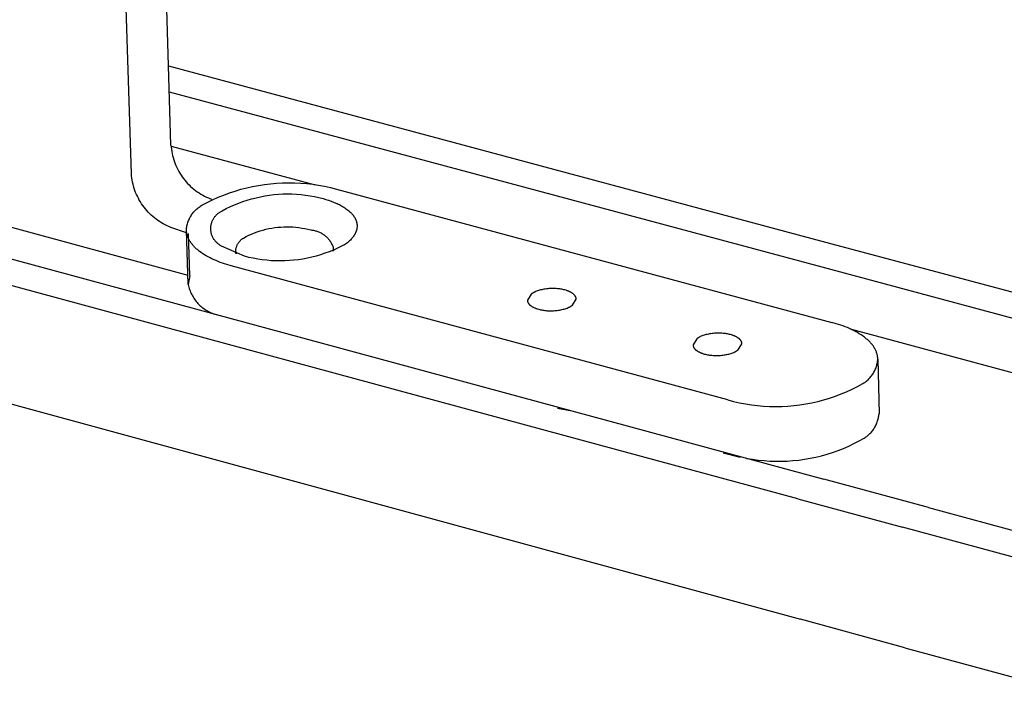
# Model space of a CAD drawing. Header units: millimetres. Extents: x 10249 to 12819, y -11746 to -10122.
# Tile 34 of 37: x 12271 to 12307, y -10499 to -10475. Entities that reach past the tile are written whole.
import ezdxf

# ---------------------------------------------------------------- set-up
doc = ezdxf.new("R2010")
doc.units = ezdxf.units.MM
doc.layers.add('Make2D$Visible$Curvas', color=7, linetype='Continuous')

msp = doc.modelspace()

# ---------------------------------------------------------------- linework, layer by layer
at = {"layer": 'Make2D$Visible$Curvas', "color": 7, "lineweight": -3, "true_color": 0xededed}
for p, q in [((12276.493, -10479.083), (12275.713, -10453.653)), ((12275.059, -10480.122), (12274.265, -10454.67)), ((12276.405, -10476.21), (12300.251, -10482.6)), ((12299.313, -10483.297), (12276.434, -10477.16)), ((12276.493, -10479.083), (12276.499, -10479.16)), ((12276.494, -10479.122), (12281.72, -10480.527)), ((12276.499, -10479.16), (12276.508, -10479.237)), ((12276.508, -10479.237), (12276.52, -10479.313)), ((12276.52, -10479.313), (12276.534, -10479.389)), ((12276.534, -10479.389), (12276.551, -10479.464)), ((12276.551, -10479.464), (12276.571, -10479.539)), ((12276.571, -10479.539), (12276.593, -10479.613)), ((12276.593, -10479.613), (12276.617, -10479.686)), ((12276.617, -10479.686), (12276.644, -10479.759)), ((12276.644, -10479.759), (12276.674, -10479.83)), ((12275.065, -10480.199), (12275.059, -10480.122)), ((12276.674, -10479.83), (12276.706, -10479.9)), ((12276.706, -10479.9), (12276.741, -10479.97)), ((12276.741, -10479.97), (12276.777, -10480.037)), ((12276.777, -10480.037), (12276.816, -10480.104)), ((12276.816, -10480.104), (12276.858, -10480.169)), ((12275.075, -10480.276), (12275.065, -10480.199)), ((12275.086, -10480.353), (12275.075, -10480.276)), ((12275.101, -10480.429), (12275.086, -10480.353)), ((12275.118, -10480.504), (12275.101, -10480.429)), ((12276.858, -10480.169), (12276.901, -10480.233)), ((12276.901, -10480.233), (12276.947, -10480.295)), ((12276.947, -10480.295), (12276.995, -10480.356)), ((12276.995, -10480.356), (12277.045, -10480.415)), ((12277.045, -10480.415), (12277.097, -10480.472)), ((12277.097, -10480.472), (12277.151, -10480.527)), ((12279.888, -10480.511), (12280.105, -10480.485)), ((12280.105, -10480.485), (12280.323, -10480.466)), ((12280.323, -10480.466), (12280.542, -10480.455)), ((12280.542, -10480.455), (12280.761, -10480.451)), ((12280.761, -10480.451), (12280.981, -10480.454)), ((12280.981, -10480.454), (12281.199, -10480.464)), ((12281.199, -10480.464), (12281.418, -10480.482)), ((12281.418, -10480.482), (12281.636, -10480.507)), ((12275.137, -10480.579), (12275.118, -10480.504)), ((12275.159, -10480.653), (12275.137, -10480.579)), ((12275.184, -10480.726), (12275.159, -10480.653)), ((12275.211, -10480.799), (12275.184, -10480.726)), ((12275.241, -10480.87), (12275.211, -10480.799)), ((12277.151, -10480.527), (12277.207, -10480.581)), ((12277.207, -10480.581), (12277.264, -10480.632)), ((12277.264, -10480.632), (12277.324, -10480.682)), ((12277.324, -10480.682), (12277.385, -10480.729)), ((12277.385, -10480.729), (12277.447, -10480.775)), ((12277.447, -10480.775), (12277.511, -10480.818)), ((12277.511, -10480.818), (12277.577, -10480.859)), ((12278.406, -10480.895), (12278.611, -10480.819)), ((12278.611, -10480.819), (12278.819, -10480.75)), ((12278.819, -10480.75), (12279.03, -10480.688)), ((12279.03, -10480.688), (12279.242, -10480.633)), ((12279.242, -10480.633), (12279.456, -10480.586)), ((12279.456, -10480.586), (12279.671, -10480.545)), ((12279.671, -10480.545), (12279.888, -10480.511)), ((12281.636, -10480.507), (12281.852, -10480.539)), ((12281.852, -10480.539), (12282.068, -10480.579)), ((12282.068, -10480.579), (12282.282, -10480.625)), ((12282.282, -10480.625), (12282.494, -10480.679)), ((12282.494, -10480.679), (12300.47, -10485.512)), ((12275.273, -10480.941), (12275.241, -10480.87)), ((12275.308, -10481.01), (12275.273, -10480.941)), ((12275.344, -10481.078), (12275.308, -10481.01)), ((12275.384, -10481.145), (12275.344, -10481.078)), ((12275.425, -10481.21), (12275.384, -10481.145)), ((12277.577, -10480.859), (12277.644, -10480.897)), ((12277.612, -10481.266), (12277.806, -10481.163)), ((12277.644, -10480.897), (12277.712, -10480.933)), ((12277.712, -10480.933), (12277.781, -10480.967)), ((12277.781, -10480.967), (12277.852, -10480.999)), ((12277.806, -10481.163), (12278.003, -10481.067)), ((12277.852, -10480.999), (12277.924, -10481.028)), ((12277.924, -10481.028), (12277.974, -10481.045)), ((12278.003, -10481.067), (12278.203, -10480.978)), ((12278.203, -10480.978), (12278.406, -10480.895)), ((12278.799, -10481.25), (12278.951, -10481.188)), ((12278.951, -10481.188), (12279.106, -10481.131)), ((12279.106, -10481.131), (12279.262, -10481.079)), ((12279.262, -10481.079), (12279.42, -10481.033)), ((12279.42, -10481.033), (12279.579, -10480.991)), ((12279.579, -10480.991), (12279.739, -10480.955)), ((12279.739, -10480.955), (12279.901, -10480.925)), ((12279.901, -10480.925), (12280.063, -10480.9)), ((12280.063, -10480.9), (12280.227, -10480.88)), ((12280.227, -10480.88), (12280.391, -10480.866)), ((12280.391, -10480.866), (12280.555, -10480.857)), ((12280.555, -10480.857), (12280.719, -10480.854)), ((12280.719, -10480.854), (12280.884, -10480.857)), ((12280.884, -10480.857), (12281.048, -10480.864)), ((12281.048, -10480.864), (12281.212, -10480.878)), ((12281.212, -10480.878), (12281.375, -10480.897)), ((12281.375, -10480.897), (12281.538, -10480.921)), ((12281.538, -10480.921), (12281.7, -10480.95)), ((12281.7, -10480.95), (12281.86, -10480.985)), ((12281.86, -10480.985), (12282.02, -10481.026)), ((12282.02, -10481.026), (12282.115, -10481.053)), ((12282.115, -10481.053), (12282.209, -10481.082)), ((12282.209, -10481.082), (12282.301, -10481.114)), ((12282.301, -10481.114), (12282.391, -10481.148)), ((12282.391, -10481.148), (12282.478, -10481.185)), ((12282.478, -10481.185), (12282.521, -10481.204)), ((12282.521, -10481.204), (12282.563, -10481.224)), ((12275.469, -10481.274), (12275.425, -10481.21)), ((12275.515, -10481.336), (12275.469, -10481.274)), ((12275.562, -10481.397), (12275.515, -10481.336)), ((12275.613, -10481.456), (12275.562, -10481.397)), ((12275.665, -10481.513), (12275.613, -10481.456)), ((12275.719, -10481.568), (12275.665, -10481.513)), ((12277.265, -10481.582), (12277.288, -10481.55)), ((12277.288, -10481.55), (12277.313, -10481.519)), ((12277.313, -10481.519), (12277.339, -10481.49)), ((12277.339, -10481.49), (12277.365, -10481.461)), ((12277.365, -10481.461), (12277.393, -10481.433)), ((12277.393, -10481.433), (12277.422, -10481.406)), ((12277.422, -10481.406), (12277.452, -10481.38)), ((12277.452, -10481.38), (12277.482, -10481.355)), ((12277.482, -10481.355), (12277.513, -10481.331)), ((12277.513, -10481.331), (12277.546, -10481.308)), ((12277.546, -10481.308), (12277.579, -10481.286)), ((12277.579, -10481.286), (12277.612, -10481.266)), ((12278.19, -10481.57), (12278.209, -10481.555)), ((12278.209, -10481.555), (12278.229, -10481.54)), ((12278.229, -10481.54), (12278.249, -10481.526)), ((12278.249, -10481.526), (12278.269, -10481.512)), ((12278.269, -10481.512), (12278.29, -10481.5)), ((12278.29, -10481.5), (12278.312, -10481.488)), ((12278.312, -10481.488), (12278.334, -10481.477)), ((12278.334, -10481.477), (12278.356, -10481.466)), ((12278.356, -10481.466), (12278.501, -10481.389)), ((12278.501, -10481.389), (12278.649, -10481.317)), ((12278.649, -10481.317), (12278.799, -10481.25)), ((12282.563, -10481.224), (12282.604, -10481.244)), ((12282.604, -10481.244), (12282.645, -10481.265)), ((12282.645, -10481.265), (12282.684, -10481.286)), ((12282.684, -10481.286), (12282.722, -10481.308)), ((12282.722, -10481.308), (12282.76, -10481.331)), ((12282.76, -10481.331), (12282.796, -10481.354)), ((12282.796, -10481.354), (12282.831, -10481.378)), ((12282.831, -10481.378), (12282.865, -10481.402)), ((12282.865, -10481.402), (12282.898, -10481.427)), ((12282.898, -10481.427), (12282.93, -10481.452)), ((12282.93, -10481.452), (12282.96, -10481.478)), ((12282.96, -10481.478), (12282.989, -10481.504)), ((12282.989, -10481.504), (12283.016, -10481.53)), ((12283.016, -10481.53), (12283.042, -10481.557)), ((12283.042, -10481.557), (12283.055, -10481.571)), ((12275.774, -10481.622), (12275.719, -10481.568)), ((12275.832, -10481.673), (12275.774, -10481.622)), ((12275.891, -10481.723), (12275.832, -10481.673)), ((12275.952, -10481.77), (12275.891, -10481.723)), ((12276.015, -10481.816), (12275.952, -10481.77)), ((12276.079, -10481.859), (12276.015, -10481.816)), ((12276.145, -10481.9), (12276.079, -10481.859)), ((12276.212, -10481.938), (12276.145, -10481.9)), ((12277.093, -10481.934), (12277.105, -10481.897)), ((12277.105, -10481.897), (12277.118, -10481.859)), ((12277.118, -10481.859), (12277.132, -10481.822)), ((12277.132, -10481.822), (12277.147, -10481.786)), ((12277.147, -10481.786), (12277.164, -10481.75)), ((12277.164, -10481.75), (12277.181, -10481.715)), ((12277.181, -10481.715), (12277.2, -10481.681)), ((12277.2, -10481.681), (12277.221, -10481.647)), ((12277.221, -10481.647), (12277.242, -10481.614)), ((12277.242, -10481.614), (12277.265, -10481.582)), ((12277.958, -10481.938), (12277.965, -10481.914)), ((12277.965, -10481.914), (12277.972, -10481.891)), ((12277.972, -10481.891), (12277.98, -10481.868)), ((12277.98, -10481.868), (12277.989, -10481.845)), ((12277.989, -10481.845), (12277.999, -10481.822)), ((12277.999, -10481.822), (12278.009, -10481.8)), ((12278.009, -10481.8), (12278.02, -10481.778)), ((12278.02, -10481.778), (12278.032, -10481.757)), ((12278.032, -10481.757), (12278.045, -10481.736)), ((12278.045, -10481.736), (12278.059, -10481.715)), ((12278.059, -10481.715), (12278.073, -10481.695)), ((12278.073, -10481.695), (12278.088, -10481.676)), ((12278.088, -10481.676), (12278.103, -10481.657)), ((12278.103, -10481.657), (12278.119, -10481.638)), ((12278.119, -10481.638), (12278.136, -10481.62)), ((12278.136, -10481.62), (12278.153, -10481.603)), ((12278.153, -10481.603), (12278.171, -10481.586)), ((12278.171, -10481.586), (12278.19, -10481.57)), ((12283.055, -10481.571), (12283.067, -10481.585)), ((12283.067, -10481.585), (12283.079, -10481.598)), ((12283.079, -10481.598), (12283.09, -10481.612)), ((12283.09, -10481.612), (12283.101, -10481.626)), ((12283.101, -10481.626), (12283.112, -10481.64)), ((12283.112, -10481.64), (12283.122, -10481.654)), ((12283.122, -10481.654), (12283.132, -10481.668)), ((12283.132, -10481.668), (12283.141, -10481.683)), ((12283.141, -10481.683), (12283.15, -10481.697)), ((12283.15, -10481.697), (12283.159, -10481.711)), ((12283.159, -10481.711), (12283.167, -10481.726)), ((12283.167, -10481.726), (12283.175, -10481.74)), ((12283.175, -10481.74), (12283.182, -10481.755)), ((12283.182, -10481.755), (12283.19, -10481.769)), ((12283.19, -10481.769), (12283.196, -10481.784)), ((12283.196, -10481.784), (12283.202, -10481.799)), ((12283.202, -10481.799), (12283.208, -10481.813)), ((12283.208, -10481.813), (12283.214, -10481.828)), ((12283.214, -10481.828), (12283.219, -10481.843)), ((12283.219, -10481.843), (12283.223, -10481.858)), ((12283.223, -10481.858), (12283.227, -10481.873)), ((12283.227, -10481.873), (12283.231, -10481.888)), ((12283.231, -10481.888), (12283.234, -10481.902)), ((12283.234, -10481.902), (12283.237, -10481.917)), ((12283.237, -10481.917), (12283.24, -10481.932)), ((12266.378, -10482.049), (12291.751, -10488.918)), ((12270.194, -10481.929), (12277.102, -10483.797)), ((12276.28, -10481.975), (12276.212, -10481.938)), ((12276.35, -10482.009), (12276.28, -10481.975)), ((12276.42, -10482.04), (12276.35, -10482.009)), ((12276.492, -10482.069), (12276.42, -10482.04)), ((12277.057, -10482.263), (12276.492, -10482.069)), ((12277.052, -10482.167), (12277.056, -10482.127)), ((12277.053, -10482.179), (12277.052, -10482.167)), ((12277.112, -10484.137), (12277.052, -10482.167)), ((12277.053, -10482.192), (12277.053, -10482.179)), ((12277.054, -10482.205), (12277.053, -10482.192)), ((12277.056, -10482.218), (12277.054, -10482.205)), ((12277.056, -10482.127), (12277.06, -10482.088)), ((12277.057, -10482.231), (12277.056, -10482.218)), ((12277.059, -10482.243), (12277.057, -10482.231)), ((12277.063, -10482.269), (12277.059, -10482.243)), ((12277.06, -10482.088), (12277.067, -10482.049)), ((12277.067, -10482.295), (12277.063, -10482.269)), ((12277.067, -10482.049), (12277.074, -10482.011)), ((12277.074, -10482.011), (12277.083, -10481.972)), ((12277.083, -10481.972), (12277.093, -10481.934)), ((12277.936, -10482.108), (12277.937, -10482.083)), ((12277.936, -10482.132), (12277.936, -10482.108)), ((12277.938, -10482.157), (12277.936, -10482.132)), ((12277.937, -10482.083), (12277.938, -10482.059)), ((12277.938, -10482.059), (12277.941, -10482.034)), ((12277.939, -10482.181), (12277.938, -10482.157)), ((12277.942, -10482.206), (12277.939, -10482.181)), ((12277.941, -10482.034), (12277.944, -10482.01)), ((12277.946, -10482.23), (12277.942, -10482.206)), ((12277.944, -10482.01), (12277.948, -10481.986)), ((12277.95, -10482.254), (12277.946, -10482.23)), ((12277.948, -10481.986), (12277.953, -10481.962)), ((12277.956, -10482.278), (12277.95, -10482.254)), ((12277.953, -10481.962), (12277.958, -10481.938)), ((12277.962, -10482.302), (12277.956, -10482.278)), ((12279.42, -10482.311), (12279.521, -10482.269)), ((12279.521, -10482.269), (12279.624, -10482.231)), ((12279.624, -10482.231), (12279.728, -10482.197)), ((12279.728, -10482.197), (12279.833, -10482.166)), ((12279.833, -10482.166), (12279.939, -10482.138)), ((12279.939, -10482.138), (12280.046, -10482.114)), ((12280.046, -10482.114), (12280.154, -10482.094)), ((12280.154, -10482.094), (12280.262, -10482.077)), ((12280.262, -10482.077), (12280.371, -10482.064)), ((12280.371, -10482.064), (12280.481, -10482.055)), ((12280.481, -10482.055), (12280.59, -10482.049)), ((12280.59, -10482.049), (12280.7, -10482.047)), ((12280.7, -10482.047), (12280.809, -10482.048)), ((12280.809, -10482.048), (12280.919, -10482.053)), ((12280.919, -10482.053), (12281.028, -10482.062)), ((12281.028, -10482.062), (12281.137, -10482.075)), ((12281.137, -10482.075), (12281.246, -10482.091)), ((12281.246, -10482.091), (12281.353, -10482.111)), ((12281.353, -10482.111), (12281.46, -10482.134)), ((12281.46, -10482.134), (12281.567, -10482.161)), ((12281.567, -10482.161), (12281.599, -10482.164)), ((12281.599, -10482.164), (12281.631, -10482.169)), ((12281.631, -10482.169), (12281.664, -10482.174)), ((12281.664, -10482.174), (12281.696, -10482.181)), ((12281.696, -10482.181), (12281.727, -10482.188)), ((12281.727, -10482.188), (12281.759, -10482.197)), ((12281.759, -10482.197), (12281.79, -10482.207)), ((12281.79, -10482.207), (12281.82, -10482.218)), ((12281.82, -10482.218), (12281.851, -10482.23)), ((12281.851, -10482.23), (12281.881, -10482.243)), ((12281.881, -10482.243), (12281.91, -10482.257)), ((12281.91, -10482.257), (12281.939, -10482.272)), ((12281.939, -10482.272), (12281.967, -10482.288)), ((12283.187, -10482.271), (12283.18, -10482.285)), ((12283.193, -10482.256), (12283.187, -10482.271)), ((12283.2, -10482.242), (12283.193, -10482.256)), ((12283.205, -10482.228), (12283.2, -10482.242)), ((12283.211, -10482.213), (12283.205, -10482.228)), ((12283.216, -10482.199), (12283.211, -10482.213)), ((12283.221, -10482.184), (12283.216, -10482.199)), ((12283.225, -10482.17), (12283.221, -10482.184)), ((12283.229, -10482.155), (12283.225, -10482.17)), ((12283.232, -10482.14), (12283.229, -10482.155)), ((12283.235, -10482.126), (12283.232, -10482.14)), ((12283.238, -10482.111), (12283.235, -10482.126)), ((12283.24, -10482.096), (12283.238, -10482.111)), ((12283.24, -10481.932), (12283.242, -10481.947)), ((12283.242, -10482.081), (12283.24, -10482.096)), ((12283.242, -10481.947), (12283.244, -10481.962)), ((12283.244, -10482.066), (12283.242, -10482.081)), ((12283.244, -10481.962), (12283.245, -10481.977)), ((12283.245, -10482.052), (12283.244, -10482.066)), ((12283.245, -10481.977), (12283.246, -10481.992)), ((12283.246, -10482.037), (12283.245, -10482.052)), ((12283.246, -10481.992), (12283.246, -10482.007)), ((12283.246, -10482.007), (12283.246, -10482.022)), ((12283.246, -10482.022), (12283.246, -10482.037)), ((12277.073, -10482.32), (12277.067, -10482.295)), ((12277.08, -10482.346), (12277.073, -10482.32)), ((12277.087, -10482.371), (12277.08, -10482.346)), ((12277.096, -10482.396), (12277.087, -10482.371)), ((12277.105, -10482.422), (12277.096, -10482.396)), ((12277.116, -10482.447), (12277.105, -10482.422)), ((12277.127, -10482.472), (12277.116, -10482.447)), ((12277.173, -10483.816), (12277.127, -10482.287)), ((12277.139, -10482.497), (12277.127, -10482.472)), ((12277.152, -10482.522), (12277.139, -10482.497)), ((12277.166, -10482.547), (12277.152, -10482.522)), ((12277.181, -10482.571), (12277.166, -10482.547)), ((12277.196, -10482.596), (12277.181, -10482.571)), ((12277.213, -10482.62), (12277.196, -10482.596)), ((12277.23, -10482.644), (12277.213, -10482.62)), ((12277.969, -10482.325), (12277.962, -10482.302)), ((12277.977, -10482.349), (12277.969, -10482.325)), ((12277.985, -10482.372), (12277.977, -10482.349)), ((12277.995, -10482.394), (12277.985, -10482.372)), ((12278.005, -10482.417), (12277.995, -10482.394)), ((12278.016, -10482.439), (12278.005, -10482.417)), ((12278.027, -10482.46), (12278.016, -10482.439)), ((12278.04, -10482.482), (12278.027, -10482.46)), ((12278.053, -10482.502), (12278.04, -10482.482)), ((12278.067, -10482.523), (12278.053, -10482.502)), ((12278.081, -10482.542), (12278.067, -10482.523)), ((12278.097, -10482.562), (12278.081, -10482.542)), ((12278.112, -10482.58), (12278.097, -10482.562)), ((12278.129, -10482.598), (12278.112, -10482.58)), ((12278.146, -10482.616), (12278.129, -10482.598)), ((12278.164, -10482.633), (12278.146, -10482.616)), ((12278.182, -10482.649), (12278.164, -10482.633)), ((12278.929, -10482.646), (12278.939, -10482.629)), ((12278.939, -10482.629), (12278.951, -10482.613)), ((12278.951, -10482.613), (12278.962, -10482.597)), ((12278.962, -10482.597), (12278.975, -10482.582)), ((12278.975, -10482.582), (12278.988, -10482.567)), ((12278.988, -10482.567), (12279.001, -10482.552)), ((12279.001, -10482.552), (12279.015, -10482.538)), ((12279.015, -10482.538), (12279.029, -10482.525)), ((12279.029, -10482.525), (12279.044, -10482.512)), ((12279.044, -10482.512), (12279.059, -10482.5)), ((12279.059, -10482.5), (12279.075, -10482.488)), ((12279.075, -10482.488), (12279.091, -10482.476)), ((12279.091, -10482.476), (12279.107, -10482.466)), ((12279.107, -10482.466), (12279.124, -10482.455)), ((12279.124, -10482.455), (12279.221, -10482.404)), ((12279.221, -10482.404), (12279.32, -10482.356)), ((12279.32, -10482.356), (12279.42, -10482.311)), ((12281.967, -10482.288), (12281.995, -10482.305)), ((12281.995, -10482.305), (12282.022, -10482.323)), ((12282.022, -10482.323), (12282.049, -10482.342)), ((12282.049, -10482.342), (12282.074, -10482.361)), ((12282.074, -10482.361), (12282.1, -10482.382)), ((12282.1, -10482.382), (12282.124, -10482.404)), ((12282.124, -10482.404), (12282.148, -10482.426)), ((12282.148, -10482.426), (12282.17, -10482.449)), ((12282.17, -10482.449), (12282.192, -10482.473)), ((12282.192, -10482.473), (12282.214, -10482.498)), ((12282.214, -10482.498), (12282.234, -10482.524)), ((12282.234, -10482.524), (12282.253, -10482.55)), ((12282.253, -10482.55), (12282.272, -10482.577)), ((12282.272, -10482.577), (12282.289, -10482.604)), ((12282.289, -10482.604), (12282.306, -10482.632)), ((12282.306, -10482.632), (12282.321, -10482.661)), ((12282.894, -10482.623), (12282.83, -10482.672)), ((12282.922, -10482.6), (12282.894, -10482.623)), ((12282.95, -10482.576), (12282.922, -10482.6)), ((12282.976, -10482.551), (12282.95, -10482.576)), ((12283.002, -10482.526), (12282.976, -10482.551)), ((12283.026, -10482.501), (12283.002, -10482.526)), ((12283.05, -10482.475), (12283.026, -10482.501)), ((12283.072, -10482.449), (12283.05, -10482.475)), ((12283.093, -10482.422), (12283.072, -10482.449)), ((12283.103, -10482.409), (12283.093, -10482.422)), ((12283.113, -10482.396), (12283.103, -10482.409)), ((12283.123, -10482.382), (12283.113, -10482.396)), ((12283.132, -10482.368), (12283.123, -10482.382)), ((12283.141, -10482.355), (12283.132, -10482.368)), ((12283.149, -10482.341), (12283.141, -10482.355)), ((12283.157, -10482.327), (12283.149, -10482.341)), ((12283.165, -10482.313), (12283.157, -10482.327)), ((12283.173, -10482.299), (12283.165, -10482.313)), ((12283.18, -10482.285), (12283.173, -10482.299)), ((12300.251, -10482.6), (12308.645, -10484.849)), ((12290.798, -10489.626), (12265.412, -10482.746)), ((12277.249, -10482.668), (12277.23, -10482.644)), ((12277.268, -10482.692), (12277.249, -10482.668)), ((12277.288, -10482.716), (12277.268, -10482.692)), ((12277.308, -10482.739), (12277.288, -10482.716)), ((12277.33, -10482.763), (12277.308, -10482.739)), ((12277.352, -10482.786), (12277.33, -10482.763)), ((12277.375, -10482.809), (12277.352, -10482.786)), ((12277.399, -10482.831), (12277.375, -10482.809)), ((12277.424, -10482.854), (12277.399, -10482.831)), ((12277.449, -10482.876), (12277.424, -10482.854)), ((12277.476, -10482.898), (12277.449, -10482.876)), ((12277.503, -10482.919), (12277.476, -10482.898)), ((12277.53, -10482.941), (12277.503, -10482.919)), ((12277.587, -10482.983), (12277.53, -10482.941)), ((12277.647, -10483.023), (12277.587, -10482.983)), ((12278.201, -10482.665), (12278.182, -10482.649)), ((12278.22, -10482.68), (12278.201, -10482.665)), ((12278.24, -10482.694), (12278.22, -10482.68)), ((12278.261, -10482.708), (12278.24, -10482.694)), ((12278.282, -10482.721), (12278.261, -10482.708)), ((12278.303, -10482.733), (12278.282, -10482.721)), ((12278.325, -10482.745), (12278.303, -10482.733)), ((12279.159, -10483.114), (12278.325, -10482.745)), ((12278.845, -10482.905), (12278.847, -10482.886)), ((12278.868, -10483.022), (12278.845, -10482.905)), ((12278.849, -10483.015), (12278.846, -10482.922)), ((12278.847, -10482.886), (12278.849, -10482.866)), ((12278.849, -10482.866), (12278.852, -10482.847)), ((12278.852, -10482.847), (12278.856, -10482.827)), ((12278.856, -10482.827), (12278.86, -10482.808)), ((12278.86, -10482.808), (12278.865, -10482.789)), ((12278.865, -10482.789), (12278.871, -10482.77)), ((12278.871, -10482.77), (12278.877, -10482.752)), ((12278.877, -10482.752), (12278.884, -10482.733)), ((12278.884, -10482.733), (12278.892, -10482.715)), ((12278.892, -10482.715), (12278.9, -10482.697)), ((12278.9, -10482.697), (12278.909, -10482.68)), ((12278.909, -10482.68), (12278.919, -10482.662)), ((12278.919, -10482.662), (12278.929, -10482.646)), ((12282.234, -10482.952), (12282.079, -10483.009)), ((12282.386, -10482.889), (12282.234, -10482.952)), ((12282.321, -10482.661), (12282.336, -10482.69)), ((12282.336, -10482.69), (12282.349, -10482.72)), ((12282.349, -10482.72), (12282.362, -10482.75)), ((12282.362, -10482.75), (12282.373, -10482.78)), ((12282.384, -10482.811), (12282.368, -10482.929)), ((12282.373, -10482.78), (12282.384, -10482.811)), ((12282.384, -10482.823), (12282.386, -10482.921)), ((12282.537, -10482.822), (12282.386, -10482.889)), ((12282.685, -10482.75), (12282.537, -10482.822)), ((12282.83, -10482.672), (12282.685, -10482.75)), ((12282.784, -10482.71), (12282.778, -10482.709)), ((12277.71, -10483.063), (12277.647, -10483.023)), ((12277.774, -10483.102), (12277.71, -10483.063)), ((12277.841, -10483.139), (12277.774, -10483.102)), ((12277.91, -10483.175), (12277.841, -10483.139)), ((12277.981, -10483.21), (12277.91, -10483.175)), ((12278.054, -10483.243), (12277.981, -10483.21)), ((12278.128, -10483.275), (12278.054, -10483.243)), ((12278.204, -10483.306), (12278.128, -10483.275)), ((12278.281, -10483.336), (12278.204, -10483.306)), ((12278.359, -10483.364), (12278.281, -10483.336)), ((12279.319, -10483.155), (12279.159, -10483.114)), ((12279.48, -10483.19), (12279.319, -10483.155)), ((12279.642, -10483.22), (12279.48, -10483.19)), ((12279.805, -10483.244), (12279.642, -10483.22)), ((12279.969, -10483.263), (12279.805, -10483.244)), ((12280.133, -10483.277), (12279.969, -10483.263)), ((12280.298, -10483.285), (12280.133, -10483.277)), ((12280.462, -10483.287), (12280.298, -10483.285)), ((12280.627, -10483.284), (12280.462, -10483.287)), ((12280.792, -10483.275), (12280.627, -10483.284)), ((12280.956, -10483.261), (12280.792, -10483.275)), ((12281.12, -10483.241), (12280.956, -10483.261)), ((12281.283, -10483.216), (12281.12, -10483.241)), ((12281.444, -10483.185), (12281.283, -10483.216)), ((12281.605, -10483.149), (12281.444, -10483.185)), ((12281.765, -10483.108), (12281.605, -10483.149)), ((12281.923, -10483.061), (12281.765, -10483.108)), ((12282.079, -10483.009), (12281.923, -10483.061)), ((12307.712, -10485.55), (12299.313, -10483.297)), ((12278.439, -10483.391), (12278.359, -10483.364)), ((12278.519, -10483.416), (12278.439, -10483.391)), ((12278.682, -10483.463), (12278.519, -10483.416)), ((12296.696, -10488.328), (12278.682, -10483.463)), ((12277.173, -10483.816), (12277.112, -10484.137)), ((12277.112, -10484.137), (12277.123, -10484.185)), ((12277.123, -10484.185), (12277.136, -10484.233)), ((12277.136, -10484.233), (12277.15, -10484.28)), ((12277.15, -10484.28), (12277.166, -10484.326)), ((12277.166, -10484.326), (12277.183, -10484.372)), ((12277.183, -10484.372), (12277.202, -10484.417)), ((12277.202, -10484.417), (12277.222, -10484.462)), ((12289.676, -10484.419), (12289.662, -10484.426)), ((12289.691, -10484.412), (12289.676, -10484.419)), ((12289.722, -10484.398), (12289.691, -10484.412)), ((12289.755, -10484.385), (12289.722, -10484.398)), ((12289.79, -10484.372), (12289.755, -10484.385)), ((12289.826, -10484.36), (12289.79, -10484.372)), ((12289.864, -10484.348), (12289.826, -10484.36)), ((12289.904, -10484.338), (12289.864, -10484.348)), ((12289.945, -10484.328), (12289.904, -10484.338)), ((12289.986, -10484.319), (12289.945, -10484.328)), ((12290.029, -10484.311), (12289.986, -10484.319)), ((12290.073, -10484.304), (12290.029, -10484.311)), ((12290.118, -10484.298), (12290.073, -10484.304)), ((12290.163, -10484.293), (12290.118, -10484.298)), ((12290.208, -10484.289), (12290.163, -10484.293)), ((12290.254, -10484.287), (12290.208, -10484.289)), ((12290.299, -10484.285), (12290.254, -10484.287)), ((12290.344, -10484.284), (12290.299, -10484.285)), ((12290.389, -10484.285), (12290.344, -10484.284)), ((12290.434, -10484.286), (12290.389, -10484.285)), ((12290.477, -10484.289), (12290.434, -10484.286)), ((12290.52, -10484.292), (12290.477, -10484.289)), ((12290.562, -10484.296), (12290.52, -10484.292)), ((12290.603, -10484.302), (12290.562, -10484.296)), ((12290.642, -10484.308), (12290.603, -10484.302)), ((12290.68, -10484.314), (12290.642, -10484.308)), ((12290.717, -10484.322), (12290.68, -10484.314)), ((12290.753, -10484.33), (12290.717, -10484.322)), ((12290.787, -10484.339), (12290.753, -10484.33)), ((12290.828, -10484.35), (12290.787, -10484.339)), ((12290.848, -10484.357), (12290.828, -10484.35)), ((12290.868, -10484.364), (12290.848, -10484.357)), ((12290.888, -10484.371), (12290.868, -10484.364)), ((12290.908, -10484.378), (12290.888, -10484.371)), ((12290.927, -10484.386), (12290.908, -10484.378)), ((12290.946, -10484.394), (12290.927, -10484.386)), ((12290.965, -10484.403), (12290.946, -10484.394)), ((12290.983, -10484.412), (12290.965, -10484.403)), ((12291, -10484.421), (12290.983, -10484.412)), ((12291.017, -10484.43), (12291, -10484.421)), ((12277.222, -10484.462), (12277.244, -10484.506)), ((12277.244, -10484.506), (12277.268, -10484.549)), ((12277.268, -10484.549), (12277.293, -10484.592)), ((12277.293, -10484.592), (12277.319, -10484.633)), ((12277.319, -10484.633), (12277.346, -10484.674)), ((12277.346, -10484.674), (12277.376, -10484.713)), ((12277.376, -10484.713), (12277.406, -10484.752)), ((12277.406, -10484.752), (12277.437, -10484.79)), ((12289.563, -10484.486), (12289.426, -10484.71)), ((12289.426, -10484.71), (12289.426, -10484.713)), ((12289.426, -10484.713), (12289.426, -10484.716)), ((12289.426, -10484.716), (12289.426, -10484.719)), ((12289.426, -10484.719), (12289.426, -10484.723)), ((12289.426, -10484.723), (12289.427, -10484.726)), ((12289.427, -10484.726), (12289.427, -10484.729)), ((12289.427, -10484.729), (12289.428, -10484.732)), ((12289.428, -10484.732), (12289.428, -10484.736)), ((12289.428, -10484.736), (12289.429, -10484.742)), ((12289.429, -10484.742), (12289.431, -10484.749)), ((12289.431, -10484.749), (12289.432, -10484.755)), ((12289.432, -10484.755), (12289.434, -10484.761)), ((12289.434, -10484.761), (12289.436, -10484.768)), ((12289.436, -10484.768), (12289.439, -10484.774)), ((12289.439, -10484.774), (12289.441, -10484.781)), ((12289.574, -10484.479), (12289.563, -10484.486)), ((12289.585, -10484.471), (12289.574, -10484.479)), ((12289.596, -10484.463), (12289.585, -10484.471)), ((12289.609, -10484.456), (12289.596, -10484.463)), ((12289.621, -10484.448), (12289.609, -10484.456)), ((12289.634, -10484.441), (12289.621, -10484.448)), ((12289.648, -10484.433), (12289.634, -10484.441)), ((12289.662, -10484.426), (12289.648, -10484.433)), ((12291.034, -10484.44), (12291.017, -10484.43)), ((12291.049, -10484.45), (12291.034, -10484.44)), ((12291.065, -10484.46), (12291.049, -10484.45)), ((12291.063, -10484.891), (12291.2, -10484.668)), ((12291.072, -10484.466), (12291.065, -10484.46)), ((12291.079, -10484.471), (12291.072, -10484.466)), ((12291.086, -10484.477), (12291.079, -10484.471)), ((12291.093, -10484.482), (12291.086, -10484.477)), ((12291.1, -10484.488), (12291.093, -10484.482)), ((12291.106, -10484.493), (12291.1, -10484.488)), ((12291.112, -10484.499), (12291.106, -10484.493)), ((12291.118, -10484.505), (12291.112, -10484.499)), ((12291.124, -10484.511), (12291.118, -10484.505)), ((12291.13, -10484.516), (12291.124, -10484.511)), ((12291.135, -10484.522), (12291.13, -10484.516)), ((12291.141, -10484.528), (12291.135, -10484.522)), ((12291.146, -10484.534), (12291.141, -10484.528)), ((12291.151, -10484.54), (12291.146, -10484.534)), ((12291.155, -10484.547), (12291.151, -10484.54)), ((12291.16, -10484.553), (12291.155, -10484.547)), ((12291.164, -10484.559), (12291.16, -10484.553)), ((12291.168, -10484.565), (12291.164, -10484.559)), ((12291.172, -10484.571), (12291.168, -10484.565)), ((12291.175, -10484.578), (12291.172, -10484.571)), ((12291.178, -10484.584), (12291.175, -10484.578)), ((12291.181, -10484.59), (12291.178, -10484.584)), ((12291.184, -10484.597), (12291.181, -10484.59)), ((12291.187, -10484.603), (12291.184, -10484.597)), ((12291.189, -10484.61), (12291.187, -10484.603)), ((12291.191, -10484.616), (12291.189, -10484.61)), ((12291.193, -10484.622), (12291.191, -10484.616)), ((12291.195, -10484.629), (12291.193, -10484.622)), ((12291.196, -10484.635), (12291.195, -10484.629)), ((12291.198, -10484.642), (12291.196, -10484.635)), ((12291.198, -10484.645), (12291.198, -10484.642)), ((12291.199, -10484.648), (12291.198, -10484.645)), ((12291.199, -10484.652), (12291.199, -10484.648)), ((12291.199, -10484.655), (12291.199, -10484.652)), ((12291.2, -10484.658), (12291.199, -10484.655)), ((12291.2, -10484.661), (12291.2, -10484.658)), ((12291.2, -10484.665), (12291.2, -10484.661)), ((12291.2, -10484.668), (12291.2, -10484.665)), ((12277.437, -10484.79), (12277.47, -10484.826)), ((12277.47, -10484.826), (12277.504, -10484.861)), ((12277.504, -10484.861), (12277.54, -10484.896)), ((12277.54, -10484.896), (12277.576, -10484.929)), ((12277.576, -10484.929), (12277.614, -10484.96)), ((12277.614, -10484.96), (12277.652, -10484.991)), ((12277.652, -10484.991), (12277.692, -10485.02)), ((12277.692, -10485.02), (12277.732, -10485.048)), ((12277.732, -10485.048), (12277.774, -10485.074)), ((12277.774, -10485.074), (12277.816, -10485.099)), ((12277.816, -10485.099), (12277.859, -10485.122)), ((12277.859, -10485.122), (12277.903, -10485.144)), ((12289.441, -10484.781), (12289.444, -10484.787)), ((12289.444, -10484.787), (12289.447, -10484.793)), ((12289.447, -10484.793), (12289.451, -10484.8)), ((12289.451, -10484.8), (12289.454, -10484.806)), ((12289.454, -10484.806), (12289.458, -10484.812)), ((12289.458, -10484.812), (12289.462, -10484.819)), ((12289.462, -10484.819), (12289.466, -10484.825)), ((12289.466, -10484.825), (12289.47, -10484.831)), ((12289.47, -10484.831), (12289.475, -10484.837)), ((12289.475, -10484.837), (12289.48, -10484.843)), ((12289.48, -10484.843), (12289.485, -10484.849)), ((12289.485, -10484.849), (12289.49, -10484.855)), ((12289.49, -10484.855), (12289.496, -10484.861)), ((12289.496, -10484.861), (12289.501, -10484.867)), ((12289.501, -10484.867), (12289.507, -10484.873)), ((12289.507, -10484.873), (12289.513, -10484.878)), ((12289.513, -10484.878), (12289.519, -10484.884)), ((12289.519, -10484.884), (12289.526, -10484.89)), ((12289.526, -10484.89), (12289.533, -10484.895)), ((12289.533, -10484.895), (12289.539, -10484.901)), ((12289.539, -10484.901), (12289.546, -10484.906)), ((12289.546, -10484.906), (12289.554, -10484.912)), ((12289.554, -10484.912), (12289.561, -10484.917)), ((12289.561, -10484.917), (12289.576, -10484.927)), ((12289.576, -10484.927), (12289.592, -10484.937)), ((12289.592, -10484.937), (12289.608, -10484.947)), ((12289.608, -10484.947), (12289.625, -10484.957)), ((12289.625, -10484.957), (12289.643, -10484.966)), ((12289.643, -10484.966), (12289.661, -10484.975)), ((12289.661, -10484.975), (12289.679, -10484.983)), ((12289.679, -10484.983), (12289.698, -10484.991)), ((12289.698, -10484.991), (12289.717, -10484.999)), ((12289.717, -10484.999), (12289.737, -10485.007)), ((12289.737, -10485.007), (12289.757, -10485.014)), ((12289.757, -10485.014), (12289.777, -10485.02)), ((12289.777, -10485.02), (12289.797, -10485.027)), ((12289.797, -10485.027), (12289.839, -10485.039)), ((12289.839, -10485.039), (12289.873, -10485.047)), ((12289.873, -10485.047), (12289.908, -10485.056)), ((12289.908, -10485.056), (12289.945, -10485.063)), ((12289.945, -10485.063), (12289.983, -10485.07)), ((12289.983, -10485.07), (12290.023, -10485.076)), ((12290.023, -10485.076), (12290.063, -10485.081)), ((12290.063, -10485.081), (12290.105, -10485.085)), ((12290.105, -10485.085), (12290.148, -10485.089)), ((12290.148, -10485.089), (12290.192, -10485.091)), ((12290.192, -10485.091), (12290.236, -10485.093)), ((12290.236, -10485.093), (12290.281, -10485.093)), ((12290.281, -10485.093), (12290.327, -10485.092)), ((12290.327, -10485.092), (12290.372, -10485.091)), ((12290.372, -10485.091), (12290.418, -10485.088)), ((12290.418, -10485.088), (12290.463, -10485.084)), ((12290.463, -10485.084), (12290.508, -10485.079)), ((12290.508, -10485.079), (12290.553, -10485.073)), ((12290.553, -10485.073), (12290.597, -10485.066)), ((12290.597, -10485.066), (12290.64, -10485.058)), ((12290.64, -10485.058), (12290.681, -10485.049)), ((12290.681, -10485.049), (12290.722, -10485.04)), ((12290.722, -10485.04), (12290.762, -10485.029)), ((12290.762, -10485.029), (12290.8, -10485.018)), ((12290.8, -10485.018), (12290.836, -10485.005)), ((12290.836, -10485.005), (12290.871, -10484.993)), ((12290.871, -10484.993), (12290.904, -10484.979)), ((12290.904, -10484.979), (12290.935, -10484.965)), ((12290.935, -10484.965), (12290.95, -10484.958)), ((12290.95, -10484.958), (12290.964, -10484.951)), ((12290.964, -10484.951), (12290.978, -10484.944)), ((12290.978, -10484.944), (12290.992, -10484.936)), ((12290.992, -10484.936), (12291.005, -10484.929)), ((12291.005, -10484.929), (12291.018, -10484.921)), ((12291.018, -10484.921), (12291.03, -10484.914)), ((12291.03, -10484.914), (12291.041, -10484.906)), ((12291.041, -10484.906), (12291.052, -10484.898)), ((12291.052, -10484.898), (12291.063, -10484.891)), ((12277.903, -10485.144), (12277.948, -10485.165)), ((12277.948, -10485.165), (12277.993, -10485.184)), ((12277.993, -10485.184), (12278.039, -10485.201)), ((12278.039, -10485.201), (12278.085, -10485.217)), ((12278.085, -10485.217), (12278.132, -10485.232)), ((12278.132, -10485.232), (12278.18, -10485.244)), ((12300.638, -10485.56), (12300.47, -10485.512)), ((12300.72, -10485.587), (12300.638, -10485.56)), ((12300.802, -10485.614), (12300.72, -10485.587)), ((12300.882, -10485.643), (12300.802, -10485.614)), ((12300.962, -10485.673), (12300.882, -10485.643)), ((12301.04, -10485.705), (12300.962, -10485.673)), ((12301.116, -10485.738), (12301.04, -10485.705)), ((12301.191, -10485.772), (12301.116, -10485.738)), ((12301.142, -10485.749), (12307.751, -10487.526)), ((12301.264, -10485.808), (12301.191, -10485.772)), ((12301.335, -10485.845), (12301.264, -10485.808)), ((12301.404, -10485.884), (12301.335, -10485.845)), ((12295.573, -10486.106), (12295.437, -10486.328)), ((12295.583, -10486.098), (12295.573, -10486.106)), ((12295.595, -10486.09), (12295.583, -10486.098)), ((12295.606, -10486.083), (12295.595, -10486.09)), ((12295.618, -10486.075), (12295.606, -10486.083)), ((12295.631, -10486.068), (12295.618, -10486.075)), ((12295.644, -10486.06), (12295.631, -10486.068)), ((12295.657, -10486.053), (12295.644, -10486.06)), ((12295.671, -10486.045), (12295.657, -10486.053)), ((12295.686, -10486.038), (12295.671, -10486.045)), ((12295.701, -10486.031), (12295.686, -10486.038)), ((12295.732, -10486.017), (12295.701, -10486.031)), ((12295.765, -10486.004), (12295.732, -10486.017)), ((12295.799, -10485.991), (12295.765, -10486.004)), ((12295.836, -10485.979), (12295.799, -10485.991)), ((12295.874, -10485.967), (12295.836, -10485.979)), ((12295.913, -10485.957), (12295.874, -10485.967)), ((12295.954, -10485.947), (12295.913, -10485.957)), ((12295.996, -10485.938), (12295.954, -10485.947)), ((12296.039, -10485.93), (12295.996, -10485.938)), ((12296.083, -10485.923), (12296.039, -10485.93)), ((12296.127, -10485.917), (12296.083, -10485.923)), ((12296.172, -10485.912), (12296.127, -10485.917)), ((12296.218, -10485.908), (12296.172, -10485.912)), ((12296.263, -10485.905), (12296.218, -10485.908)), ((12296.309, -10485.904), (12296.263, -10485.905)), ((12296.354, -10485.903), (12296.309, -10485.904)), ((12296.399, -10485.904), (12296.354, -10485.903)), ((12296.444, -10485.905), (12296.399, -10485.904)), ((12296.488, -10485.908), (12296.444, -10485.905)), ((12296.53, -10485.911), (12296.488, -10485.908)), ((12296.572, -10485.915), (12296.53, -10485.911)), ((12296.613, -10485.92), (12296.572, -10485.915)), ((12296.653, -10485.926), (12296.613, -10485.92)), ((12296.691, -10485.933), (12296.653, -10485.926)), ((12296.728, -10485.941), (12296.691, -10485.933)), ((12296.764, -10485.949), (12296.728, -10485.941)), ((12296.798, -10485.957), (12296.764, -10485.949)), ((12296.839, -10485.969), (12296.798, -10485.957)), ((12296.86, -10485.976), (12296.839, -10485.969)), ((12296.88, -10485.983), (12296.86, -10485.976)), ((12296.9, -10485.99), (12296.88, -10485.983)), ((12296.92, -10485.998), (12296.9, -10485.99)), ((12296.94, -10486.005), (12296.92, -10485.998)), ((12296.959, -10486.014), (12296.94, -10486.005)), ((12296.977, -10486.022), (12296.959, -10486.014)), ((12296.995, -10486.031), (12296.977, -10486.022)), ((12297.013, -10486.04), (12296.995, -10486.031)), ((12297.03, -10486.05), (12297.013, -10486.04)), ((12297.047, -10486.06), (12297.03, -10486.05)), ((12297.063, -10486.07), (12297.047, -10486.06)), ((12297.078, -10486.081), (12297.063, -10486.07)), ((12297.086, -10486.086), (12297.078, -10486.081)), ((12297.093, -10486.091), (12297.086, -10486.086)), ((12297.1, -10486.097), (12297.093, -10486.091)), ((12297.107, -10486.102), (12297.1, -10486.097)), ((12297.113, -10486.108), (12297.107, -10486.102)), ((12297.12, -10486.114), (12297.113, -10486.108)), ((12297.126, -10486.119), (12297.12, -10486.114)), ((12297.132, -10486.125), (12297.126, -10486.119)), ((12297.138, -10486.131), (12297.132, -10486.125)), ((12297.144, -10486.137), (12297.138, -10486.131)), ((12297.15, -10486.143), (12297.144, -10486.137)), ((12297.155, -10486.149), (12297.15, -10486.143)), ((12297.16, -10486.155), (12297.155, -10486.149)), ((12297.165, -10486.161), (12297.16, -10486.155)), ((12297.169, -10486.167), (12297.165, -10486.161)), ((12297.174, -10486.174), (12297.169, -10486.167)), ((12297.178, -10486.18), (12297.174, -10486.174)), ((12297.182, -10486.186), (12297.178, -10486.18)), ((12297.186, -10486.192), (12297.182, -10486.186)), ((12297.189, -10486.199), (12297.186, -10486.192)), ((12297.193, -10486.205), (12297.189, -10486.199)), ((12297.196, -10486.212), (12297.193, -10486.205)), ((12301.471, -10485.923), (12301.404, -10485.884)), ((12301.535, -10485.964), (12301.471, -10485.923)), ((12301.597, -10486.006), (12301.535, -10485.964)), ((12301.627, -10486.028), (12301.597, -10486.006)), ((12301.656, -10486.05), (12301.627, -10486.028)), ((12301.684, -10486.072), (12301.656, -10486.05)), ((12301.712, -10486.094), (12301.684, -10486.072)), ((12301.739, -10486.117), (12301.712, -10486.094)), ((12301.765, -10486.14), (12301.739, -10486.117)), ((12301.79, -10486.163), (12301.765, -10486.14)), ((12301.815, -10486.186), (12301.79, -10486.163)), ((12301.839, -10486.21), (12301.815, -10486.186)), ((12301.862, -10486.233), (12301.839, -10486.21)), ((12295.437, -10486.328), (12295.437, -10486.332)), ((12295.437, -10486.332), (12295.437, -10486.335)), ((12295.437, -10486.335), (12295.437, -10486.338)), ((12295.437, -10486.338), (12295.437, -10486.341)), ((12295.437, -10486.341), (12295.438, -10486.345)), ((12295.438, -10486.345), (12295.438, -10486.348)), ((12295.438, -10486.348), (12295.439, -10486.351)), ((12295.439, -10486.351), (12295.439, -10486.355)), ((12295.439, -10486.355), (12295.44, -10486.361)), ((12295.44, -10486.361), (12295.442, -10486.368)), ((12295.442, -10486.368), (12295.443, -10486.374)), ((12295.443, -10486.374), (12295.445, -10486.381)), ((12295.445, -10486.381), (12295.448, -10486.387)), ((12295.448, -10486.387), (12295.45, -10486.394)), ((12295.45, -10486.394), (12295.452, -10486.4)), ((12295.452, -10486.4), (12295.455, -10486.406)), ((12295.455, -10486.406), (12295.458, -10486.413)), ((12295.458, -10486.413), (12295.462, -10486.419)), ((12295.462, -10486.419), (12295.465, -10486.426)), ((12295.465, -10486.426), (12295.469, -10486.432)), ((12295.469, -10486.432), (12295.473, -10486.438)), ((12295.473, -10486.438), (12295.477, -10486.444)), ((12295.477, -10486.444), (12295.482, -10486.451)), ((12295.482, -10486.451), (12295.486, -10486.457)), ((12295.486, -10486.457), (12295.491, -10486.463)), ((12295.491, -10486.463), (12295.496, -10486.469)), ((12295.496, -10486.469), (12295.502, -10486.475)), ((12295.502, -10486.475), (12295.507, -10486.481)), ((12295.507, -10486.481), (12295.513, -10486.487)), ((12295.513, -10486.487), (12295.519, -10486.493)), ((12295.519, -10486.493), (12295.525, -10486.499)), ((12295.525, -10486.499), (12295.531, -10486.504)), ((12295.531, -10486.504), (12295.538, -10486.51)), ((12295.538, -10486.51), (12295.544, -10486.516)), ((12295.544, -10486.516), (12295.551, -10486.521)), ((12295.551, -10486.521), (12295.558, -10486.527)), ((12295.558, -10486.527), (12295.565, -10486.532)), ((12295.565, -10486.532), (12295.573, -10486.537)), ((12295.573, -10486.537), (12295.588, -10486.548)), ((12295.588, -10486.548), (12295.604, -10486.558)), ((12295.604, -10486.558), (12295.621, -10486.568)), ((12296.98, -10486.572), (12296.994, -10486.565)), ((12296.994, -10486.565), (12297.008, -10486.558)), ((12297.008, -10486.558), (12297.021, -10486.55)), ((12297.021, -10486.55), (12297.033, -10486.543)), ((12297.033, -10486.543), (12297.045, -10486.535)), ((12297.045, -10486.535), (12297.057, -10486.527)), ((12297.057, -10486.527), (12297.068, -10486.52)), ((12297.068, -10486.52), (12297.079, -10486.512)), ((12297.079, -10486.512), (12297.214, -10486.29)), ((12297.199, -10486.218), (12297.196, -10486.212)), ((12297.201, -10486.225), (12297.199, -10486.218)), ((12297.204, -10486.231), (12297.201, -10486.225)), ((12297.206, -10486.238), (12297.204, -10486.231)), ((12297.208, -10486.244), (12297.206, -10486.238)), ((12297.209, -10486.251), (12297.208, -10486.244)), ((12297.211, -10486.257), (12297.209, -10486.251)), ((12297.212, -10486.264), (12297.211, -10486.257)), ((12297.212, -10486.267), (12297.212, -10486.264)), ((12297.213, -10486.27), (12297.212, -10486.267)), ((12297.213, -10486.273), (12297.213, -10486.27)), ((12297.214, -10486.277), (12297.213, -10486.273)), ((12297.214, -10486.28), (12297.214, -10486.277)), ((12297.214, -10486.283), (12297.214, -10486.28)), ((12297.214, -10486.287), (12297.214, -10486.283)), ((12297.214, -10486.29), (12297.214, -10486.287)), ((12301.884, -10486.257), (12301.862, -10486.233)), ((12301.905, -10486.282), (12301.884, -10486.257)), ((12301.926, -10486.306), (12301.905, -10486.282)), ((12301.945, -10486.331), (12301.926, -10486.306)), ((12301.964, -10486.356), (12301.945, -10486.331)), ((12301.982, -10486.381), (12301.964, -10486.356)), ((12301.999, -10486.406), (12301.982, -10486.381)), ((12302.015, -10486.431), (12301.999, -10486.406)), ((12302.03, -10486.456), (12302.015, -10486.431)), ((12302.044, -10486.482), (12302.03, -10486.456)), ((12302.057, -10486.508), (12302.044, -10486.482)), ((12302.07, -10486.533), (12302.057, -10486.508)), ((12302.081, -10486.559), (12302.07, -10486.533)), ((12302.091, -10486.585), (12302.081, -10486.559)), ((12295.621, -10486.568), (12295.638, -10486.578)), ((12295.638, -10486.578), (12295.656, -10486.587)), ((12295.656, -10486.587), (12295.674, -10486.596)), ((12295.674, -10486.596), (12295.692, -10486.604)), ((12295.692, -10486.604), (12295.711, -10486.613)), ((12295.711, -10486.613), (12295.731, -10486.62)), ((12295.731, -10486.62), (12295.75, -10486.628)), ((12295.75, -10486.628), (12295.771, -10486.635)), ((12295.771, -10486.635), (12295.791, -10486.642)), ((12295.791, -10486.642), (12295.811, -10486.648)), ((12295.811, -10486.648), (12295.853, -10486.66)), ((12295.853, -10486.66), (12295.887, -10486.669)), ((12295.887, -10486.669), (12295.923, -10486.677)), ((12295.923, -10486.677), (12295.96, -10486.685)), ((12295.96, -10486.685), (12295.998, -10486.692)), ((12295.998, -10486.692), (12296.038, -10486.698)), ((12296.038, -10486.698), (12296.078, -10486.703)), ((12296.078, -10486.703), (12296.12, -10486.707)), ((12296.12, -10486.707), (12296.163, -10486.711)), ((12296.163, -10486.711), (12296.207, -10486.713)), ((12296.207, -10486.713), (12296.252, -10486.714)), ((12296.252, -10486.714), (12296.297, -10486.715)), ((12296.297, -10486.715), (12296.342, -10486.714)), ((12296.342, -10486.714), (12296.388, -10486.713)), ((12296.388, -10486.713), (12296.433, -10486.71)), ((12296.433, -10486.71), (12296.479, -10486.706)), ((12296.479, -10486.706), (12296.524, -10486.701)), ((12296.524, -10486.701), (12296.569, -10486.695)), ((12296.569, -10486.695), (12296.613, -10486.688)), ((12296.613, -10486.688), (12296.656, -10486.68)), ((12296.656, -10486.68), (12296.698, -10486.671)), ((12296.698, -10486.671), (12296.738, -10486.661)), ((12296.738, -10486.661), (12296.778, -10486.651)), ((12296.778, -10486.651), (12296.816, -10486.639)), ((12296.816, -10486.639), (12296.852, -10486.627)), ((12296.852, -10486.627), (12296.887, -10486.614)), ((12296.887, -10486.614), (12296.92, -10486.601)), ((12296.92, -10486.601), (12296.951, -10486.587)), ((12296.951, -10486.587), (12296.966, -10486.58)), ((12296.966, -10486.58), (12296.98, -10486.572)), ((12302.101, -10486.611), (12302.091, -10486.585)), ((12302.109, -10486.637), (12302.101, -10486.611)), ((12302.117, -10486.664), (12302.109, -10486.637)), ((12302.124, -10486.69), (12302.117, -10486.664)), ((12302.13, -10486.716), (12302.124, -10486.69)), ((12302.132, -10486.729), (12302.13, -10486.716)), ((12302.13, -10486.962), (12302.136, -10486.924)), ((12302.134, -10486.742), (12302.132, -10486.729)), ((12302.136, -10486.755), (12302.134, -10486.742)), ((12302.138, -10486.769), (12302.136, -10486.755)), ((12302.136, -10486.924), (12302.141, -10486.886)), ((12302.14, -10486.782), (12302.138, -10486.769)), ((12302.141, -10486.795), (12302.14, -10486.782)), ((12302.142, -10486.808), (12302.141, -10486.795)), ((12302.141, -10486.886), (12302.144, -10486.847)), ((12302.143, -10486.821), (12302.142, -10486.808)), ((12302.144, -10486.834), (12302.143, -10486.821)), ((12302.144, -10486.847), (12302.144, -10486.834)), ((12302.144, -10486.847), (12302.187, -10488.826)), ((12265.562, -10487.079), (12299.337, -10496.28)), ((12302.02, -10487.288), (12302.037, -10487.254)), ((12302.037, -10487.254), (12302.053, -10487.219)), ((12302.053, -10487.219), (12302.068, -10487.183)), ((12302.068, -10487.183), (12302.081, -10487.147)), ((12302.081, -10487.147), (12302.093, -10487.111)), ((12302.093, -10487.111), (12302.104, -10487.074)), ((12302.104, -10487.074), (12302.114, -10487.037)), ((12302.114, -10487.037), (12302.123, -10486.999)), ((12302.123, -10486.999), (12302.13, -10486.962)), ((12301.731, -10487.643), (12301.76, -10487.618)), ((12301.76, -10487.618), (12301.789, -10487.592)), ((12301.789, -10487.592), (12301.816, -10487.566)), ((12301.816, -10487.566), (12301.843, -10487.538)), ((12301.843, -10487.538), (12301.869, -10487.51)), ((12301.869, -10487.51), (12301.894, -10487.48)), ((12301.894, -10487.48), (12301.917, -10487.45)), ((12301.917, -10487.45), (12301.94, -10487.419)), ((12301.94, -10487.419), (12301.962, -10487.387)), ((12301.962, -10487.387), (12301.982, -10487.355)), ((12301.982, -10487.355), (12302.001, -10487.322)), ((12302.001, -10487.322), (12302.02, -10487.288)), ((12301.013, -10488.026), (12301.214, -10487.934)), ((12301.214, -10487.934), (12301.412, -10487.836)), ((12301.412, -10487.836), (12301.606, -10487.732)), ((12301.606, -10487.732), (12301.638, -10487.711)), ((12301.638, -10487.711), (12301.67, -10487.689)), ((12301.67, -10487.689), (12301.701, -10487.667)), ((12301.701, -10487.667), (12301.731, -10487.643)), ((12296.696, -10488.328), (12296.91, -10488.383)), ((12299.969, -10488.377), (12300.182, -10488.321)), ((12300.182, -10488.321), (12300.394, -10488.258)), ((12300.394, -10488.258), (12300.603, -10488.187)), ((12300.603, -10488.187), (12300.809, -10488.11)), ((12300.809, -10488.11), (12301.013, -10488.026)), ((12290.524, -10488.625), (12291.038, -10488.725)), ((12296.91, -10488.383), (12297.125, -10488.431)), ((12297.125, -10488.431), (12297.342, -10488.472)), ((12297.342, -10488.472), (12297.56, -10488.505)), ((12297.56, -10488.505), (12297.779, -10488.53)), ((12297.779, -10488.53), (12297.999, -10488.549)), ((12297.999, -10488.549), (12298.219, -10488.559)), ((12298.219, -10488.559), (12298.44, -10488.563)), ((12298.44, -10488.563), (12298.66, -10488.559)), ((12298.66, -10488.559), (12298.88, -10488.547)), ((12298.88, -10488.547), (12299.1, -10488.528)), ((12299.1, -10488.528), (12299.319, -10488.501)), ((12299.319, -10488.501), (12299.537, -10488.467)), ((12299.537, -10488.467), (12299.754, -10488.426)), ((12299.754, -10488.426), (12299.969, -10488.377)), ((12291.751, -10488.918), (12300.186, -10491.202)), ((12302.137, -10489.089), (12302.148, -10489.052)), ((12302.148, -10489.052), (12302.157, -10489.015)), ((12302.157, -10489.015), (12302.166, -10488.978)), ((12302.166, -10488.978), (12302.173, -10488.94)), ((12302.173, -10488.94), (12302.179, -10488.902)), ((12302.179, -10488.902), (12302.184, -10488.864)), ((12302.184, -10488.864), (12302.187, -10488.826)), ((12301.961, -10489.429), (12301.983, -10489.398)), ((12301.983, -10489.398), (12302.005, -10489.366)), ((12302.005, -10489.366), (12302.025, -10489.334)), ((12302.025, -10489.334), (12302.045, -10489.3)), ((12302.045, -10489.3), (12302.063, -10489.267)), ((12302.063, -10489.267), (12302.08, -10489.232)), ((12302.08, -10489.232), (12302.096, -10489.197)), ((12302.096, -10489.197), (12302.111, -10489.162)), ((12302.111, -10489.162), (12302.124, -10489.126)), ((12302.124, -10489.126), (12302.137, -10489.089)), ((12299.238, -10491.913), (12290.798, -10489.626)), ((12301.465, -10489.814), (12301.649, -10489.711)), ((12301.649, -10489.711), (12301.682, -10489.691)), ((12301.682, -10489.691), (12301.713, -10489.669)), ((12301.713, -10489.669), (12301.744, -10489.646)), ((12301.744, -10489.646), (12301.774, -10489.622)), ((12301.774, -10489.622), (12301.804, -10489.597)), ((12301.804, -10489.597), (12301.832, -10489.572)), ((12301.832, -10489.572), (12301.86, -10489.545)), ((12301.86, -10489.545), (12301.886, -10489.517)), ((12301.886, -10489.517), (12301.912, -10489.489)), ((12301.912, -10489.489), (12301.937, -10489.459)), ((12301.937, -10489.459), (12301.961, -10489.429)), ((12300.699, -10490.159), (12300.895, -10490.082)), ((12300.895, -10490.082), (12301.088, -10489.999)), ((12301.088, -10489.999), (12301.278, -10489.91)), ((12301.278, -10489.91), (12301.465, -10489.814)), ((12296.526, -10490.249), (12297.143, -10490.402)), ((12297.389, -10490.444), (12297.596, -10490.479)), ((12297.596, -10490.479), (12297.805, -10490.507)), ((12299.273, -10490.505), (12299.481, -10490.476)), ((12299.481, -10490.476), (12299.688, -10490.441)), ((12299.688, -10490.441), (12299.894, -10490.398)), ((12299.894, -10490.398), (12300.098, -10490.348)), ((12300.098, -10490.348), (12300.301, -10490.292)), ((12300.301, -10490.292), (12300.501, -10490.229)), ((12300.501, -10490.229), (12300.699, -10490.159)), ((12297.805, -10490.507), (12298.014, -10490.528)), ((12298.014, -10490.528), (12298.224, -10490.542)), ((12298.224, -10490.542), (12298.434, -10490.549)), ((12298.434, -10490.549), (12298.644, -10490.548)), ((12298.644, -10490.548), (12298.854, -10490.541)), ((12298.854, -10490.541), (12299.064, -10490.526)), ((12299.064, -10490.526), (12299.273, -10490.505)), ((12303.982, -10492.229), (12300.186, -10491.202)), ((12299.238, -10491.913), (12303.036, -10492.943)), ((12303.982, -10492.229), (12311.248, -10494.196)), ((12310.306, -10494.913), (12303.036, -10492.943)), ((12303.13, -10497.313), (12299.337, -10496.28)), ((12303.13, -10497.313), (12310.389, -10499.29))]:
    msp.add_line(p, q, dxfattribs=at)

doc.saveas('drawing.dxf')
